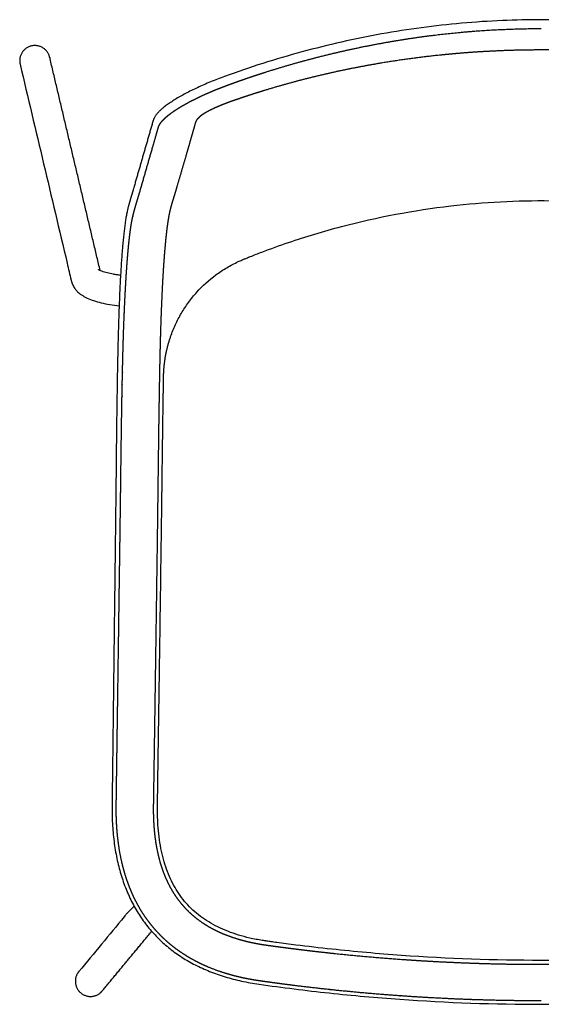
# Model space of a CAD drawing. Header units: millimetres. Extents: x -9883 to -8645, y 1306 to 2770.
# Tile 1 of 17: x -9195 to -8920, y 1306 to 1824. Entities that reach past the tile are written whole.
import ezdxf

# ---------------------------------------------------------------- set-up
doc = ezdxf.new("R2010")
doc.units = ezdxf.units.MM
doc.header["$MEASUREMENT"] = 0
doc.layers.add('Make2D visible lines', color=7, linetype='Continuous')

msp = doc.modelspace()

# ---------------------------------------------------------------- linework, layer by layer
at = {"layer": 'Make2D visible lines'}
for points, knots in [([(-8920.01, 1824.29), (-8926.84, 1824.29), (-8940.83, 1823.99), (-8968.94, 1822.12), (-9004.32, 1817.35), (-9039.16, 1809.53), (-9066.59, 1801.48), (-9080.08, 1796.87), (-9086.72, 1794.44)], [0, 0, 0, 0, 20.479975, 41.983855, 84.479389, 127.487075, 148.991069, 170.231447, 170.231447, 170.231447, 170.231447]), ([(-8753.3, 1794.44), (-8760.03, 1796.9), (-8773.52, 1801.5), (-8800.95, 1809.55), (-8835.62, 1817.33), (-8870.84, 1822.08), (-8898.94, 1823.98), (-8913.01, 1824.29), (-8920.01, 1824.29)], [0, 0, 0, 0, 21.503745, 42.751522, 85.759393, 127.999478, 149.247512, 170.231462, 170.231462, 170.231462, 170.231462]), ([(-9194.34, 1800.85), (-9186.08, 1765.99), (-9177.12, 1728.17), (-9168.12, 1690.14), (-9167.35, 1686.91), (-9167.27, 1686.56), (-9167.21, 1686.35), (-9167.15, 1686.14), (-9167.1, 1685.99), (-9167.06, 1685.86), (-9166.97, 1685.6), (-9166.74, 1684.99), (-9166.3, 1684.07), (-9165.56, 1682.89), (-9164.74, 1681.88), (-9163.83, 1680.98), (-9162.9, 1680.18), (-9161.72, 1679.35), (-9160.38, 1678.56), (-9158.38, 1677.56), (-9155.49, 1676.45), (-9151.54, 1675.35), (-9147.06, 1674.45), (-9143.88, 1674.01), (-9142.22, 1673.82)], [0, 0, 0, 0, 107.461538, 116.619569, 117.227117, 117.423924, 117.688741, 117.907524, 118.059102, 118.153418, 118.324783, 118.898672, 120.088148, 121.39062, 123.072452, 123.979535, 125.218282, 126.763987, 128.304923, 129.882918, 133.469794, 137.566686, 142.173096, 147.185379, 147.185379, 147.185379, 147.185379]), ([(-9086.72, 1794.44), (-9089.2, 1793.53), (-9094.01, 1791.66), (-9100.89, 1788.66), (-9107.13, 1785.58), (-9111.81, 1782.94), (-9115.1, 1780.85), (-9117.22, 1779.37), (-9119.09, 1777.92), (-9120.68, 1776.52), (-9122, 1775.17), (-9123.04, 1773.88), (-9123.81, 1772.63), (-9124.16, 1771.78), (-9124.28, 1771.35)], [0, 0, 0, 0, 7.918627, 15.480507, 22.49485, 28.796844, 31.598975, 34.191645, 36.554639, 38.671885, 40.559902, 42.199835, 43.65053, 44.942104, 44.942104, 44.942104, 44.942104]), ([(-9134.16, 1737.17), (-9134.28, 1736.73), (-9134.46, 1736.11), (-9134.71, 1735.27), (-9135.27, 1733.38), (-9135.78, 1731.68), (-9136.22, 1730.2)], [0, 0, 0, 0, 1.321009, 1.949457, 2.602439, 7.254266, 7.254266, 7.254266, 7.254266]), ([(-9137.26, 1726.52), (-9137.31, 1726.32), (-9137.41, 1725.93), (-9137.61, 1725.16), (-9137.92, 1723.86), (-9138.15, 1722.74), (-9138.3, 1721.97)], [0, 0, 0, 0, 0.628633, 1.229217, 2.35778, 4.654459, 4.654459, 4.654459, 4.654459]), ([(-9115.11, 1657.61), (-9114.37, 1659.75), (-9112.68, 1663.96), (-9109.52, 1669.99), (-9105.76, 1675.69), (-9100.01, 1682.76), (-9093.22, 1688.92), (-9085.62, 1693.97), (-9080.93, 1696.44), (-9078.04, 1697.73), (-9077.11, 1698.12), (-9076.59, 1698.34), (-9075.93, 1698.61), (-9074.75, 1699.09), (-9071.81, 1700.27), (-9064.5, 1703.11), (-9048.63, 1708.83), (-9015.86, 1718.69), (-8969.82, 1727.37), (-8924.22, 1729.76), (-8889.43, 1728.28), (-8854.99, 1724.66), (-8812.32, 1716.03), (-8779.38, 1704.93), (-8763.27, 1698.34)], [0, 0, 0, 0, 6.80826, 13.599221, 20.381466, 27.281033, 40.897148, 47.759504, 54.61418, 56.778554, 57.230108, 57.648554, 58.480425, 59.373585, 61.457011, 68.004176, 82.887747, 112.055002, 170.599673, 223.103482, 248.769062, 275.017466, 326.916243, 379.112558, 379.112558, 379.112558, 379.112558]), ([(-9138.3, 1721.97), (-9138.44, 1721.21), (-9138.71, 1719.64), (-9139.23, 1716.21), (-9139.83, 1711.31), (-9140.46, 1704.71), (-9141.04, 1697.16), (-9141.56, 1688.66), (-9142.02, 1679.19), (-9142.42, 1668.74), (-9142.64, 1661.45), (-9142.74, 1657.64)], [0, 0, 0, 0, 2.296741, 4.773282, 10.418872, 17.084115, 24.660333, 33.152543, 42.623858, 53.093931, 64.520127, 64.520127, 64.520127, 64.520127]), ([(-9141.47, 1689.85), (-9142.11, 1689.93), (-9143.36, 1690.1), (-9145.72, 1690.49), (-9147.92, 1690.96), (-9149.92, 1691.52), (-9151.2, 1691.94), (-9152.12, 1692.32), (-9152.68, 1692.6), (-9152.93, 1692.74), (-9153.03, 1692.81), (-9153.07, 1692.84)], [0, 0, 0, 0, 1.936208, 3.786693, 7.163484, 8.678628, 10.028175, 11.194948, 11.67979, 11.887722, 12.046986, 12.046986, 12.046986, 12.046986]), ([(-9142.74, 1657.64), (-9142.8, 1655.28), (-9142.92, 1650.29), (-9143.09, 1642.22), (-9143.25, 1632.92), (-9143.46, 1618.66), (-9143.74, 1595.81), (-9143.98, 1573.61), (-9144.14, 1559), (-9144.18, 1556.07)], [0, 0, 0, 0, 7.094593, 14.965397, 24.225516, 34.975099, 57.752971, 92.80173, 101.582423, 101.582423, 101.582423, 101.582423]), ([(-8719.95, 1556.06), (-8719.88, 1550.86), (-8719.7, 1538.7), (-8719.36, 1514.23), (-8718.92, 1484.3), (-8718.45, 1452.33), (-8718.1, 1429.44), (-8717.91, 1416.8), (-8717.85, 1412.7), (-8717.82, 1410.91), (-8717.8, 1408.71), (-8717.84, 1405.23), (-8718.04, 1400.57), (-8718.6, 1394.7), (-8719.56, 1388.62), (-8720.89, 1382.87), (-8722.59, 1377.44), (-8724.64, 1372.4), (-8727.05, 1367.76), (-8729.8, 1363.5), (-8732.93, 1359.57), (-8736.51, 1355.91), (-8740.49, 1352.61), (-8744.9, 1349.64), (-8749.65, 1347.05), (-8754.89, 1344.76), (-8760.49, 1342.83), (-8766.61, 1341.22), (-8771.17, 1340.34), (-8773.94, 1339.91), (-8774.69, 1339.8), (-8775.84, 1339.64), (-8777.82, 1339.36), (-8782.93, 1338.66), (-8793.56, 1337.27), (-8815.4, 1334.73), (-8858.46, 1330.89), (-8919.94, 1328.71), (-8981.41, 1330.89), (-9024.44, 1334.73), (-9046.29, 1337.27), (-9056.88, 1338.65), (-9061.95, 1339.35), (-9063.88, 1339.62), (-9065.08, 1339.79), (-9065.89, 1339.91), (-9068.71, 1340.35), (-9073.28, 1341.23), (-9079.35, 1342.83), (-9084.96, 1344.76), (-9090.2, 1347.05), (-9095.01, 1349.67), (-9099.42, 1352.65), (-9103.39, 1355.95), (-9106.97, 1359.62), (-9110.12, 1363.59), (-9112.89, 1367.91), (-9115.28, 1372.56), (-9117.3, 1377.54), (-9118.97, 1382.87), (-9120.29, 1388.56), (-9121.25, 1394.64), (-9121.81, 1400.5), (-9122.01, 1405.16), (-9122.05, 1408.64), (-9122.03, 1411.35), (-9122, 1413.55), (-9121.95, 1416.72), (-9121.88, 1421.33), (-9121.69, 1433.62), (-9121.38, 1454.2), (-9120.93, 1484.32), (-9120.48, 1516.05), (-9120.13, 1540.51), (-9119.95, 1553.09), (-9119.91, 1556.06)], [0, 0, 0, 0, 15.590187, 36.504238, 73.411271, 105.387837, 132.418058, 142.093687, 143.322367, 144.704716, 147.4699, 149.928265, 155.153914, 161.456712, 167.607384, 173.605511, 179.141477, 184.674629, 189.899157, 194.81306, 199.879891, 204.942314, 210.154004, 215.362004, 220.872947, 226.382327, 232.500827, 238.619264, 245.348399, 246.436136, 247.025331, 247.620422, 249.938712, 252.999736, 263.103519, 282.102916, 318.95029, 392.788577, 466.524418, 503.362599, 522.388853, 532.505486, 535.416104, 537.731065, 538.334641, 539.078651, 540.163162, 546.901962, 553.027794, 559.001624, 564.670347, 570.187731, 575.401283, 580.61724, 585.682876, 590.749742, 595.814866, 601.035125, 606.412265, 611.942783, 617.779737, 623.925504, 630.377611, 635.449067, 637.897741, 640.820971, 643.585074, 644.50645, 650.341873, 657.405836, 681.361882, 712.102927, 747.770641, 776.572913, 785.494991, 785.494991, 785.494991, 785.494991]), ([(-9145.93, 1411.37), (-9145.97, 1408.09), (-9145.85, 1401.66), (-9145.02, 1392.26), (-9143.55, 1383.35), (-9141.44, 1374.95), (-9138.7, 1367.04), (-9135.31, 1359.65), (-9131.29, 1352.79), (-9126.65, 1346.49), (-9121.4, 1340.78), (-9115.56, 1335.63), (-9109.13, 1331.05), (-9102.1, 1327.06), (-9094.52, 1323.65), (-9086.39, 1320.83), (-9077.7, 1318.6), (-9071.69, 1317.53), (-9068.59, 1317.08)], [0, 0, 0, 0, 9.855222, 19.263987, 28.288747, 36.927791, 45.24376, 53.363725, 61.286882, 69.07704, 76.798249, 84.514884, 92.419055, 100.447999, 108.730098, 117.33026, 126.249315, 135.62608, 135.62608, 135.62608, 135.62608]), ([(-9134.31, 1358.07), (-9134.8, 1357.61), (-9135.63, 1356.81), (-9136.7, 1355.76), (-9137.46, 1355), (-9137.89, 1354.52), (-9138.19, 1354.15), (-9138.48, 1353.81), (-9138.94, 1353.25), (-9147.27, 1343.2), (-9155.46, 1333.32), (-9163.42, 1323.72)], [0, 0, 0, 0, 1.994563, 3.474456, 4.482444, 5.227181, 5.424551, 5.897545, 6.551156, 7.626773, 45.047276, 45.047276, 45.047276, 45.047276]), ([(-9125.87, 1343.95), (-9125.86, 1343.97), (-9125.82, 1344.01), (-9125.71, 1344.12), (-9125.44, 1344.39), (-9125.2, 1344.63), (-9125.02, 1344.8)], [0, 0, 0, 0, 0.057209, 0.175279, 0.466882, 1.224827, 1.224827, 1.224827, 1.224827]), ([(-9068.59, 1317.08), (-9056.3, 1315.32), (-9031.63, 1312.23), (-8982.05, 1307.81), (-8895.08, 1304.73), (-8820.55, 1310.04), (-8771.43, 1317.08)], [0, 0, 0, 0, 37.250131, 74.56811, 149.296914, 298.163516, 298.163516, 298.163516, 298.163516])]:
    msp.add_open_spline(points, degree=3, knots=knots, dxfattribs=at)
for points, weights, degree, knots in [([(-9085.06, 1789.9), (-9084.64, 1790.05), (-9084.23, 1790.21), (-9083.81, 1790.36), (-9083.4, 1790.51), (-9082.99, 1790.66), (-9082.57, 1790.81), (-9081.75, 1791.1), (-9080.92, 1791.4), (-9080.09, 1791.69), (-9078.44, 1792.28), (-9076.78, 1792.86), (-9075.12, 1793.43), (-9071.8, 1794.56), (-9068.46, 1795.66), (-9065.12, 1796.73), (-9058.42, 1798.86), (-9051.69, 1800.85), (-9044.91, 1802.69), (-9031.35, 1806.38), (-9017.65, 1809.48), (-9003.82, 1811.99), (-8990.01, 1814.51), (-8976.08, 1816.42), (-8962.09, 1817.7), (-8962.09, 1817.7), (-8962.08, 1817.7), (-8962.08, 1817.7), (-8955.09, 1818.34), (-8941.07, 1819.3), (-8927.03, 1819.63), (-8920.01, 1819.63)], [1, 0.999999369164, 0.999999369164, 1, 0.999999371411, 0.999999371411, 1, 0.9999975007, 0.9999975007, 1, 0.99999010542, 0.99999010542, 1, 0.999960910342, 0.999960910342, 1, 0.999847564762, 0.999847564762, 1, 0.999388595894, 0.999388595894, 1, 1, 1, 1, 0.999999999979, 0.999999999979, 1, 1, 1, 1, 1], 3, [0, 0, 0, 0, 1.328064, 1.328064, 1.328064, 2.643808, 2.643808, 2.643808, 5.277363, 5.277363, 5.277363, 10.54422, 10.54422, 10.54422, 21.079386, 21.079386, 21.079386, 42.148201, 42.148201, 42.148201, 84.286466, 84.286466, 84.286466, 126.571838, 126.571838, 126.571838, 126.579132, 126.579132, 126.579132, 147.721767, 168.857915, 168.857915, 168.857915, 168.857915]), ([(-9178.88, 1804.94), (-9181.02, 1812.23), (-9188.41, 1810.48), (-9195.8, 1808.72), (-9194.42, 1801.25)], [1, 0.725167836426, 1, 0.725167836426, 1], 2, [0, 0, 0, 12.152291, 12.152291, 24.304582, 24.304582, 24.304582]), ([(-8728.15, 1736.33), (-8729.81, 1741.94), (-8731.46, 1747.55), (-8733.09, 1753.17), (-8733.91, 1756), (-8734.72, 1758.83), (-8735.53, 1761.67), (-8735.94, 1763.09), (-8736.34, 1764.51), (-8736.75, 1765.93), (-8736.95, 1766.64), (-8737.15, 1767.36), (-8737.35, 1768.07), (-8737.45, 1768.43), (-8737.55, 1768.78), (-8737.66, 1769.14), (-8737.71, 1769.32), (-8737.76, 1769.5), (-8737.81, 1769.67), (-8737.83, 1769.77), (-8737.88, 1769.93), (-8737.93, 1770.13), (-8737.99, 1770.32), (-8738.12, 1770.69), (-8738.28, 1771.01), (-8738.42, 1771.23), (-8738.55, 1771.45), (-8738.82, 1771.83), (-8739.17, 1772.24), (-8739.33, 1772.41), (-8739.55, 1772.64), (-8739.77, 1772.86), (-8740.01, 1773.07), (-8740.28, 1773.31), (-8740.57, 1773.55), (-8740.86, 1773.77), (-8741.2, 1774.03), (-8741.56, 1774.29), (-8741.92, 1774.53), (-8742.33, 1774.8), (-8742.76, 1775.07), (-8743.19, 1775.33), (-8743.68, 1775.61), (-8744.18, 1775.89), (-8744.68, 1776.16), (-8745.23, 1776.45), (-8745.78, 1776.73), (-8746.34, 1777), (-8746.92, 1777.28), (-8748.13, 1777.84), (-8749.38, 1778.39), (-8750.02, 1778.67), (-8751.33, 1779.22), (-8752.64, 1779.75), (-8753.96, 1780.25), (-8754.63, 1780.51), (-8755.31, 1780.76), (-8755.98, 1781.01), (-8756.52, 1781.21), (-8757.22, 1781.46), (-8758.08, 1781.76), (-8758.62, 1781.95), (-8759.01, 1782.08), (-8759.24, 1782.16), (-8759.65, 1782.3), (-8760.05, 1782.44), (-8760.46, 1782.58), (-8761.27, 1782.86), (-8762.09, 1783.14), (-8762.9, 1783.41), (-8764.53, 1783.96), (-8766.16, 1784.49), (-8767.79, 1785.02), (-8768.05, 1785.11), (-8768.31, 1785.19), (-8768.57, 1785.27), (-8771.58, 1786.24), (-8774.61, 1787.17), (-8777.64, 1788.08), (-8784.23, 1790.04), (-8790.86, 1791.85), (-8797.52, 1793.52), (-8804.43, 1795.25), (-8811.37, 1796.82), (-8818.35, 1798.24), (-8824.84, 1799.56), (-8831.36, 1800.75), (-8837.9, 1801.82), (-8848.22, 1803.49), (-8858.58, 1804.84), (-8868.99, 1805.87), (-8872.26, 1806.19), (-8875.54, 1806.49), (-8878.82, 1806.75), (-8884.03, 1807.16), (-8889.25, 1807.5), (-8894.47, 1807.75), (-8896.11, 1807.83), (-8897.76, 1807.9), (-8899.4, 1807.97), (-8906.26, 1808.24), (-8913.13, 1808.37), (-8920, 1808.37), (-8928.52, 1808.37), (-8937.04, 1808.16), (-8945.54, 1807.75), (-8950.76, 1807.5), (-8955.98, 1807.16), (-8961.19, 1806.75), (-8964.47, 1806.49), (-8967.75, 1806.19), (-8971.03, 1805.87), (-8981.43, 1804.84), (-8991.79, 1803.49), (-9002.11, 1801.82), (-9008.65, 1800.76), (-9015.18, 1799.56), (-9021.67, 1798.24), (-9028.64, 1796.82), (-9035.58, 1795.25), (-9042.49, 1793.52), (-9049.15, 1791.85), (-9055.78, 1790.04), (-9062.37, 1788.08), (-9065.4, 1787.18), (-9068.43, 1786.24), (-9071.45, 1785.27), (-9071.7, 1785.19), (-9071.96, 1785.11), (-9072.21, 1785.02), (-9073.85, 1784.5), (-9075.48, 1783.96), (-9077.11, 1783.41), (-9077.92, 1783.14), (-9078.74, 1782.86), (-9079.55, 1782.58), (-9079.96, 1782.44), (-9080.36, 1782.3), (-9080.77, 1782.16), (-9081.04, 1782.07), (-9081.45, 1781.93), (-9081.99, 1781.74), (-9082.81, 1781.45), (-9083.48, 1781.21), (-9084.03, 1781.01), (-9084.7, 1780.77), (-9085.38, 1780.51), (-9086.05, 1780.26), (-9087.37, 1779.75), (-9088.68, 1779.22), (-9089.99, 1778.67), (-9090.62, 1778.4), (-9091.88, 1777.85), (-9093.08, 1777.29), (-9093.67, 1777), (-9094.23, 1776.73), (-9094.78, 1776.45), (-9095.33, 1776.16), (-9095.83, 1775.89), (-9096.33, 1775.62), (-9096.82, 1775.33), (-9097.25, 1775.08), (-9097.68, 1774.81), (-9098.1, 1774.53), (-9098.46, 1774.29), (-9098.81, 1774.04), (-9099.15, 1773.78), (-9099.38, 1773.6), (-9099.97, 1773.13), (-9100.43, 1772.69), (-9100.69, 1772.41), (-9100.78, 1772.31), (-9100.96, 1772.11), (-9101.29, 1771.71), (-9101.49, 1771.42), (-9101.6, 1771.24), (-9101.65, 1771.16), (-9101.74, 1771), (-9101.86, 1770.76), (-9101.96, 1770.53), (-9102.05, 1770.24), (-9102.13, 1769.97), (-9102.26, 1769.52), (-9102.41, 1768.97), (-9102.77, 1767.71), (-9103.05, 1766.7), (-9103.27, 1765.94), (-9103.67, 1764.51), (-9104.08, 1763.09), (-9104.49, 1761.67), (-9105.3, 1758.84), (-9106.11, 1756.01), (-9106.93, 1753.18), (-9108.56, 1747.56), (-9110.21, 1741.94), (-9111.87, 1736.33)], [1, 0.999996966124, 0.999996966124, 1, 0.999999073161, 0.999999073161, 1, 0.999999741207, 0.999999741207, 1, 0.999999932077, 0.999999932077, 1, 0.999999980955, 0.999999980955, 1, 0.999999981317, 0.999999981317, 1, 1, 1, 1, 1, 1, 1, 1, 1, 1, 1, 1, 0.999388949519, 0.999388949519, 1, 0.999532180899, 0.999532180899, 1, 0.999638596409, 0.999638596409, 1, 0.999739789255, 0.999739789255, 1, 0.999830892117, 0.999830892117, 1, 0.999897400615, 0.999897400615, 1, 1, 1, 1, 1, 0.999889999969, 0.999889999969, 1, 0.999980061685, 0.999980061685, 1, 1, 1, 1, 1, 1, 1, 0.99999927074, 0.99999927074, 1, 0.999997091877, 0.999997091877, 1, 0.999988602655, 0.999988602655, 1, 0.999999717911, 0.999999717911, 1, 0.99996295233, 0.99996295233, 1, 0.999836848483, 0.999836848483, 1, 0.999837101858, 0.999837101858, 1, 0.999865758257, 0.999865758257, 1, 0.999678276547, 0.999678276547, 1, 0.999968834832, 0.999968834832, 1, 0.999922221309, 0.999922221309, 1, 0.99999245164, 0.99999245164, 1, 0.999871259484, 0.999871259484, 1, 0.999801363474, 0.999801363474, 1, 0.99992252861, 0.99992252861, 1, 0.999968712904, 0.999968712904, 1, 0.999678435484, 0.999678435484, 1, 0.999865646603, 0.999865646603, 1, 0.999837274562, 0.999837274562, 1, 0.999836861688, 0.999836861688, 1, 0.999962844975, 0.999962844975, 1, 0.999999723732, 0.999999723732, 1, 0.999988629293, 0.999988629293, 1, 0.999997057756, 0.999997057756, 1, 0.999999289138, 0.999999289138, 1, 1, 1, 1, 1, 1, 1, 0.999979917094, 0.999979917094, 1, 0.999890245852, 0.999890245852, 1, 1, 1, 1, 1, 0.999897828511, 0.999897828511, 1, 0.999831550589, 0.999831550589, 1, 0.999739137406, 0.999739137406, 1, 0.999638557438, 0.999638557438, 1, 1, 1, 1, 1, 1, 1, 1, 1, 1, 1, 1, 1, 1, 1, 1, 1, 1, 1, 1, 1, 0.999999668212, 0.999999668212, 1, 0.999999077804, 0.999999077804, 1, 0.999996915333, 0.999996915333, 1], 3, [0, 0, 0, 0, 17.553804, 17.553804, 17.553804, 26.391965, 26.391965, 26.391965, 30.826628, 30.826628, 30.826628, 33.047919, 33.047919, 33.047919, 34.159707, 34.159707, 34.159707, 34.716211, 34.716211, 34.716211, 35.01187, 35.2078, 35.333431, 35.614586, 36.396541, 36.396541, 36.396541, 39.010444, 40.710133, 40.710133, 40.710133, 41.65228, 41.65228, 41.65228, 42.760442, 42.760442, 42.760442, 44.059784, 44.059784, 44.059784, 45.565726, 45.565726, 45.565726, 47.26918, 47.26918, 47.26918, 49.134532, 49.134532, 49.134532, 51.272618, 53.431949, 53.431949, 53.431949, 57.678656, 57.678656, 57.678656, 59.833635, 59.833635, 59.833635, 61.574384, 62.062764, 62.573966, 63.306872, 63.306872, 63.306872, 64.5966, 64.5966, 64.5966, 67.174079, 67.174079, 67.174079, 72.328292, 72.328292, 72.328292, 73.144574, 73.144574, 73.144574, 82.637056, 82.637056, 82.637056, 103.253744, 103.253744, 103.253744, 124.606761, 124.606761, 124.606761, 144.484481, 144.484481, 144.484481, 175.841481, 175.841481, 175.841481, 185.712644, 185.712644, 185.712644, 201.399879, 201.399879, 201.399879, 206.326825, 206.326825, 206.326825, 226.940618, 226.940618, 226.940618, 252.490856, 252.490856, 252.490856, 268.167879, 268.167879, 268.167879, 278.049195, 278.049195, 278.049195, 309.395874, 309.395874, 309.395874, 329.283779, 329.283779, 329.283779, 350.626672, 350.626672, 350.626672, 371.24387, 371.24387, 371.24387, 380.745787, 380.745787, 380.745787, 381.552366, 381.552366, 381.552366, 386.706584, 386.706584, 386.706584, 389.28459, 389.28459, 389.28459, 390.573826, 390.573826, 390.573826, 391.447479, 391.873684, 392.299888, 394.047069, 394.047069, 394.047069, 396.201769, 396.201769, 396.201769, 400.448454, 400.448454, 400.448454, 402.5998, 404.745602, 404.745602, 404.745602, 406.611529, 406.611529, 406.611529, 408.315871, 408.315871, 408.315871, 409.822631, 409.822631, 409.822631, 411.12304, 411.12304, 411.12304, 412.62588, 415.410716, 415.410716, 415.410716, 416.429302, 417.508198, 419.723034, 419.723034, 419.723034, 419.996895, 420.266419, 420.515592, 420.76387, 421.178465, 421.363002, 422.167322, 422.902485, 425.291696, 425.291696, 425.291696, 429.729011, 429.729011, 429.729011, 438.568205, 438.568205, 438.568205, 456.123735, 456.123735, 456.123735, 456.123735]), ([(-9121.48, 1767.86), (-9121.41, 1768.13), (-9121.18, 1768.71), (-9120.8, 1769.37), (-9120.57, 1769.72), (-9120.57, 1769.72), (-9120.56, 1769.73), (-9120.55, 1769.74), (-9120.33, 1770.07), (-9119.79, 1770.78), (-9119.07, 1771.56), (-9118.66, 1771.97), (-9118.64, 1771.99), (-9118.63, 1772), (-9118.62, 1772.01), (-9118.22, 1772.41), (-9117.3, 1773.25), (-9116.17, 1774.16), (-9115.54, 1774.65), (-9115.52, 1774.66), (-9115.51, 1774.67), (-9115.49, 1774.68), (-9114.84, 1775.18), (-9114.17, 1775.66), (-9113.49, 1776.12), (-9113.48, 1776.13), (-9113.47, 1776.14), (-9113.46, 1776.15), (-9112.68, 1776.67), (-9111.9, 1777.19), (-9111.1, 1777.68), (-9110.23, 1778.22), (-9109.36, 1778.75), (-9108.47, 1779.26), (-9108.46, 1779.27), (-9108.46, 1779.27), (-9108.45, 1779.27), (-9107.49, 1779.82), (-9106.52, 1780.36), (-9105.54, 1780.89), (-9104.52, 1781.43), (-9102.42, 1782.51), (-9100.23, 1783.57), (-9099.12, 1784.08), (-9097.99, 1784.61), (-9095.71, 1785.64), (-9093.38, 1786.63), (-9092.21, 1787.12), (-9091.02, 1787.6), (-9089.84, 1788.08), (-9088.65, 1788.54), (-9087.45, 1789.01), (-9086.26, 1789.46), (-9085.06, 1789.9)], [1, 1, 1, 1, 1, 0.999999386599, 0.999999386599, 1, 1, 1, 1, 1, 0.999999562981, 0.999999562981, 1, 1, 1, 1, 1, 0.999999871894, 0.999999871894, 1, 0.999805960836, 0.999805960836, 1, 0.999999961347, 0.999999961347, 1, 0.999855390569, 0.999855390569, 1, 0.999892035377, 0.999892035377, 1, 0.999999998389, 0.999999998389, 1, 0.999915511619, 0.999915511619, 1, 1, 1, 1, 1, 1, 1, 1, 1, 0.999965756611, 0.999965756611, 1, 0.999969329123, 0.999969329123, 1], 3, [0.004658, 0.004658, 0.004658, 0.004658, 3.744478, 7.635282, 7.635282, 7.635282, 7.663089, 7.663089, 7.663089, 11.358308, 15.196279, 15.196279, 15.196279, 15.248103, 15.248103, 15.248103, 18.899761, 22.732636, 22.732636, 22.732636, 22.786405, 22.786405, 22.786405, 25.258721, 25.258721, 25.258721, 25.298676, 25.298676, 25.298676, 28.10581, 28.10581, 28.10581, 31.182337, 31.182337, 31.182337, 31.19549, 31.19549, 31.19549, 34.533093, 34.533093, 34.533093, 38.366144, 42.149348, 42.149348, 42.149348, 45.991202, 49.790118, 49.790118, 49.790118, 53.626293, 53.626293, 53.626293, 57.462218, 57.462218, 57.462218, 57.462218]), ([(-9131.37, 1733.63), (-9129.73, 1739.34), (-9128.08, 1745.04), (-9126.43, 1750.74), (-9125.61, 1753.59), (-9124.78, 1756.45), (-9123.96, 1759.3), (-9123.55, 1760.72), (-9123.14, 1762.15), (-9122.72, 1763.57), (-9122.53, 1764.24), (-9122.23, 1765.27), (-9121.82, 1766.7), (-9121.6, 1767.45), (-9121.48, 1767.86)], [1, 0.999999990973, 0.999999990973, 1, 0.999999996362, 0.999999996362, 1, 0.999999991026, 0.999999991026, 1, 1, 1, 1, 1, 1], 3, [0, 0, 0, 0, 17.807702, 17.807702, 17.807702, 26.713249, 26.713249, 26.713249, 31.1655, 31.1655, 31.1655, 40.374119, 45.289722, 50.818392, 50.818392, 50.818392, 50.818392]), ([(-9111.87, 1736.33), (-9112.04, 1735.74), (-9112.22, 1735.16), (-9112.39, 1734.57), (-9112.57, 1734), (-9112.74, 1733.42), (-9112.91, 1732.85), (-9113.05, 1732.4), (-9113.25, 1731.74), (-9113.6, 1730.61), (-9113.81, 1729.92), (-9113.95, 1729.45), (-9114.13, 1728.87), (-9114.3, 1728.29), (-9114.47, 1727.71), (-9114.65, 1727.1), (-9114.83, 1726.48), (-9114.99, 1725.87), (-9115.05, 1725.67), (-9115.14, 1725.33), (-9115.31, 1724.66), (-9115.43, 1724.18), (-9115.51, 1723.85), (-9115.6, 1723.47), (-9115.68, 1723.09), (-9115.76, 1722.7), (-9115.85, 1722.29), (-9115.93, 1721.87), (-9116.01, 1721.45)], [1, 0.999997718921, 0.999997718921, 1, 0.999998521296, 0.999998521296, 1, 1, 1, 1, 1, 1, 0.999996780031, 0.999996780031, 1, 0.999978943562, 0.999978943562, 1, 1, 1, 1, 1, 1, 0.999950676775, 0.999950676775, 1, 0.999959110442, 0.999959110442, 1], 3, [0, 0, 0, 0, 1.835304, 1.835304, 1.835304, 3.629645, 3.629645, 3.629645, 10.083603, 13.229898, 19.983789, 19.983789, 19.983789, 21.803013, 21.803013, 21.803013, 23.708814, 23.708814, 23.708814, 26.292781, 28.107922, 31.952603, 31.952603, 31.952603, 33.123097, 33.123097, 33.123097, 34.395506, 34.395506, 34.395506, 34.395506]), ([(-9135.47, 1718.58), (-9135.39, 1719), (-9135.31, 1719.42), (-9135.22, 1719.83), (-9135.22, 1719.84), (-9135.22, 1719.84), (-9135.22, 1719.85), (-9135.14, 1720.23), (-9135.05, 1720.61), (-9134.96, 1721), (-9134.96, 1721), (-9134.96, 1721), (-9134.96, 1721), (-9134.8, 1721.69), (-9134.63, 1722.37), (-9134.45, 1723.06), (-9134.29, 1723.68), (-9134.12, 1724.3), (-9133.94, 1724.92), (-9133.77, 1725.51), (-9133.6, 1726.1), (-9133.43, 1726.69), (-9133.08, 1727.85), (-9132.74, 1728.99), (-9132.4, 1730.14), (-9132.22, 1730.72), (-9132.05, 1731.29), (-9131.88, 1731.87), (-9131.71, 1732.46), (-9131.54, 1733.05), (-9131.37, 1733.63)], [1, 0.99996565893, 0.99996565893, 1, 0.999999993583, 0.999999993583, 1, 0.9999686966, 0.9999686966, 1, 0.999999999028, 0.999999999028, 1, 0.999917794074, 0.999917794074, 1, 0.999968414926, 0.999968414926, 1, 0.999991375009, 0.999991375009, 1, 1, 1, 1, 0.999997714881, 0.999997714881, 1, 0.9999985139, 0.9999985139, 1], 3, [0, 0, 0, 0, 1.278938, 1.278938, 1.278938, 1.296942, 1.296942, 1.296942, 2.46995, 2.46995, 2.46995, 2.477295, 2.477295, 2.477295, 4.593209, 4.593209, 4.593209, 6.523321, 6.523321, 6.523321, 8.374002, 8.374002, 8.374002, 24.734371, 24.734371, 24.734371, 26.543188, 26.543188, 26.543188, 28.375311, 28.375311, 28.375311, 28.375311]), ([(-9116.01, 1721.45), (-9116.01, 1721.42), (-9116.04, 1721.28), (-9116.14, 1720.74), (-9116.3, 1719.81), (-9116.51, 1718.54), (-9116.64, 1717.64), (-9116.71, 1717.18), (-9116.84, 1716.26), (-9117.07, 1714.55), (-9117.3, 1712.66), (-9117.39, 1711.82), (-9117.48, 1711.08), (-9117.63, 1709.66), (-9117.85, 1707.47), (-9117.99, 1706.02), (-9118.05, 1705.29), (-9118.15, 1704.25), (-9118.36, 1701.79), (-9118.56, 1699.14), (-9118.67, 1697.59), (-9118.77, 1696.19), (-9118.97, 1693.34), (-9119.15, 1690.32), (-9119.24, 1688.8), (-9119.33, 1687.24), (-9119.5, 1684.06), (-9119.66, 1680.74), (-9119.74, 1679.06), (-9119.9, 1675.57), (-9120.04, 1672.09), (-9120.17, 1668.6), (-9120.22, 1667.15), (-9120.32, 1664.33), (-9120.43, 1660.8), (-9120.5, 1658.58), (-9120.52, 1657.76), (-9120.53, 1657.62)], [1, 1, 1, 1, 1, 1, 1, 1, 1, 1, 1, 1, 1, 1, 1, 1, 1, 1, 1, 1, 1, 1, 1, 1, 1, 1, 1, 1, 1, 0.999992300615, 0.999992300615, 1, 1, 1, 1, 1, 1, 1], 3, [-0.033201, -0.033201, -0.033201, -0.033201, 0.257354, 1.353937, 4.88383, 8.351066, 11.663287, 11.663287, 11.663287, 18.406056, 23.331553, 23.331553, 23.331553, 27.687003, 31.419627, 35.024075, 35.024075, 35.024075, 40.160047, 46.73691, 46.73691, 46.73691, 52.706443, 58.460239, 58.460239, 58.460239, 64.370703, 70.181841, 70.181841, 70.181841, 80.655806, 80.655806, 80.655806, 85.363488, 89.781221, 91.897059, 92.355341, 92.355341, 92.355341, 92.355341]), ([(-9139.96, 1657.26), (-9139.85, 1660.77), (-9139.72, 1664.28), (-9139.58, 1667.79), (-9139.57, 1667.89), (-9139.57, 1667.98), (-9139.56, 1668.08), (-9139.43, 1671.32), (-9139.29, 1674.57), (-9139.13, 1677.81), (-9139.12, 1677.89), (-9139.12, 1677.97), (-9139.12, 1678.04), (-9138.97, 1681.07), (-9138.8, 1684.09), (-9138.62, 1687.11), (-9138.61, 1687.18), (-9138.61, 1687.24), (-9138.61, 1687.3), (-9138.44, 1690.05), (-9138.26, 1692.79), (-9138.06, 1695.53), (-9138.05, 1695.57), (-9138.05, 1695.62), (-9138.05, 1695.67), (-9137.87, 1698.09), (-9137.67, 1700.5), (-9137.45, 1702.91), (-9137.45, 1702.95), (-9137.45, 1702.98), (-9137.44, 1703.01), (-9137.26, 1705.1), (-9137.05, 1707.18), (-9136.81, 1709.26), (-9136.6, 1711.15), (-9136.38, 1712.87), (-9136.15, 1714.42), (-9136.04, 1715.19), (-9135.82, 1716.66), (-9135.59, 1717.97), (-9135.47, 1718.58)], [1, 0.999994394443, 0.999994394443, 1, 0.999999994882, 0.999999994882, 1, 0.999993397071, 0.999993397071, 1, 0.999999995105, 0.999999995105, 1, 0.999990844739, 0.999990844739, 1, 0.999999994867, 0.999999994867, 1, 0.999986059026, 0.999986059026, 1, 0.999999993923, 0.999999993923, 1, 0.999977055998, 0.999977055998, 1, 0.999999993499, 0.999999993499, 1, 0.999959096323, 0.999959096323, 1, 1, 1, 1, 1, 1, 1, 1], 3, [0, 0, 0, 0, 10.540594, 10.540594, 10.540594, 10.831732, 10.831732, 10.831732, 20.568937, 20.568937, 20.568937, 20.804898, 20.804898, 20.804898, 29.888146, 29.888146, 29.888146, 30.077996, 30.077996, 30.077996, 38.319234, 38.319234, 38.319234, 38.464592, 38.464592, 38.464592, 45.731007, 45.731007, 45.731007, 45.829075, 45.829075, 45.829075, 52.108298, 52.108298, 52.108298, 63.325421, 63.325421, 63.325421, 68.968685, 74.618641, 74.618641, 74.618641, 74.618641]), ([(-9141.66, 1556.08), (-9141.62, 1559.26), (-9141.58, 1562.43), (-9141.53, 1565.61), (-9141.49, 1568.79), (-9141.41, 1575.15), (-9141.33, 1581.52), (-9141.26, 1587.88), (-9141.17, 1594.24), (-9141.09, 1600.6), (-9141, 1606.96), (-9140.91, 1613.31), (-9140.81, 1619.66), (-9140.81, 1619.68), (-9140.81, 1619.69), (-9140.75, 1622.84), (-9140.7, 1626), (-9140.7, 1626.03), (-9140.7, 1626.05), (-9140.64, 1629.19), (-9140.58, 1632.33), (-9140.58, 1632.37), (-9140.58, 1632.42), (-9140.51, 1635.53), (-9140.44, 1638.64), (-9140.44, 1638.7), (-9140.44, 1638.77), (-9140.37, 1641.84), (-9140.3, 1644.91), (-9140.3, 1645.01), (-9140.29, 1645.11), (-9140.22, 1648.12), (-9140.14, 1651.13), (-9140.13, 1651.26), (-9140.13, 1651.4), (-9140.05, 1654.33), (-9139.96, 1657.26)], [1, 0.99999990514, 1, 0.999999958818, 1, 0.999999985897, 1, 0.999999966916, 1, 0.999999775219, 1, 0.999999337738, 1, 0.999999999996, 1, 0.999999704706, 1, 0.999999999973, 1, 0.999999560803, 1, 0.999999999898, 1, 0.999999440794, 1, 0.999999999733, 1, 0.999999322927, 1, 0.999999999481, 1, 0.999999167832, 1, 0.999999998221, 1, 0.999997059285, 1], 2, [0, 0, 0, 6.351943, 6.351943, 12.714911, 12.714911, 25.438406, 25.438406, 38.160425, 38.160425, 50.885212, 50.885212, 63.587866, 63.587866, 63.615329, 63.615329, 69.927261, 69.927261, 69.981464, 69.981464, 76.255793, 76.255793, 76.345528, 76.345528, 82.565796, 82.565796, 82.702297, 82.702297, 88.841845, 88.841845, 89.039461, 89.039461, 95.060657, 95.060657, 95.334684, 95.334684, 101.192446, 101.192446, 101.192446]), ([(-9120.53, 1657.62), (-9120.62, 1654.5), (-9120.69, 1651.38), (-9120.77, 1648.23), (-9120.84, 1645.07), (-9120.9, 1641.9), (-9120.96, 1638.72), (-9121.02, 1635.54), (-9121.08, 1632.36), (-9121.13, 1629.18), (-9121.18, 1626), (-9121.23, 1622.82), (-9121.28, 1619.63), (-9121.38, 1613.27), (-9121.47, 1606.91), (-9121.55, 1600.55), (-9121.63, 1594.2), (-9121.71, 1587.84), (-9121.79, 1581.49), (-9121.87, 1575.13), (-9121.95, 1568.77), (-9121.99, 1565.6), (-9122.03, 1562.42), (-9122.07, 1559.24), (-9122.11, 1556.07)], [1, 0.999997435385, 1, 0.999998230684, 1, 0.999999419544, 1, 0.9999997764, 1, 0.999999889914, 1, 0.999999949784, 1, 0.99999986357, 1, 0.99999993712, 1, 0.999999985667, 1, 0.999999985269, 1, 0.99999994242, 1, 0.999999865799, 1], 2, [0, 0, 0, 6.23349, 6.23349, 12.547346, 12.547346, 18.896131, 18.896131, 25.258657, 25.258657, 31.624373, 31.624373, 37.989688, 37.989688, 50.713283, 50.713283, 63.428735, 63.428735, 76.140307, 76.140307, 88.852931, 88.852931, 95.210889, 95.210889, 101.560898, 101.560898, 101.560898]), ([(-9119.91, 1556.06), (-9119.89, 1557.84), (-9119.84, 1561.51), (-9119.71, 1571.25), (-9119.58, 1581.62), (-9119.44, 1592.98), (-9119.35, 1600.19), (-9119.28, 1604.98), (-9119.26, 1606.88), (-9119.12, 1616.71), (-9118.97, 1626.54), (-9118.83, 1636.37), (-9118.73, 1643.62), (-9117.48, 1650.76), (-9115.11, 1657.61)], [1, 1, 1, 1, 1, 1, 1, 1, 1, 1, 1, 1, 0.991569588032, 0.991569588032, 1], 3, [0, 0, 0, 0, 5.340895, 11.023234, 29.21823, 36.444369, 45.115208, 50.826517, 50.826517, 50.826517, 80.318868, 80.318868, 80.318868, 101.969746, 101.969746, 101.969746, 101.969746]), ([(-9143.72, 1411.43), (-9143.69, 1413.69), (-9143.66, 1415.96), (-9143.63, 1418.21), (-9143.6, 1420.47), (-9143.53, 1424.99), (-9143.47, 1429.51), (-9143.34, 1438.55), (-9143.21, 1447.59), (-9142.95, 1465.67), (-9142.69, 1483.75), (-9142.43, 1501.83), (-9142.18, 1519.91), (-9141.92, 1537.99), (-9141.66, 1556.08)], [1, 0.999999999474, 1, 1, 1, 0.999999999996, 1, 0.999999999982, 1, 0.999999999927, 1, 0.999999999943, 1, 0.999999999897, 1], 2, [0, 0, 0, 4.524586, 4.524586, 9.043322, 9.043322, 18.083607, 18.083607, 36.164913, 36.164913, 72.327005, 72.327005, 108.489145, 108.489145, 144.663139, 144.663139, 144.663139]), ([(-9122.11, 1556.07), (-9122.28, 1544), (-9122.45, 1531.93), (-9122.62, 1519.86), (-9122.79, 1507.79), (-9122.97, 1495.72), (-9123.14, 1483.65), (-9123.32, 1471.59), (-9123.5, 1459.52), (-9123.67, 1447.45), (-9123.76, 1441.42), (-9123.86, 1435.38), (-9123.95, 1429.35), (-9123.99, 1426.33), (-9124.04, 1423.32), (-9124.08, 1420.3), (-9124.11, 1418.79), (-9124.13, 1417.28), (-9124.15, 1415.77), (-9124.17, 1414.63), (-9124.2, 1412.83), (-9124.23, 1410.21), (-9124.24, 1408.74), (-9124.23, 1407.93), (-9124.22, 1406.82), (-9124.2, 1405.71), (-9124.16, 1404.61), (-9124.08, 1402.4), (-9123.95, 1400.19), (-9123.75, 1397.98), (-9123.54, 1395.79), (-9123.01, 1391.4), (-9122.16, 1387.05), (-9121.65, 1384.9), (-9121.14, 1382.76), (-9119.95, 1378.5), (-9118.37, 1374.38), (-9117.47, 1372.35), (-9116.57, 1370.34), (-9115.57, 1368.38), (-9114.45, 1366.48), (-9113.34, 1364.58), (-9112.11, 1362.76), (-9110.77, 1361.01), (-9109.43, 1359.27), (-9107.99, 1357.61), (-9106.44, 1356.06), (-9104.89, 1354.5), (-9103.24, 1353.04), (-9101.51, 1351.69), (-9099.78, 1350.34), (-9097.97, 1349.1), (-9096.09, 1347.96), (-9094.22, 1346.82), (-9092.28, 1345.79), (-9090.29, 1344.85), (-9089.98, 1344.71), (-9089.67, 1344.56), (-9089.36, 1344.42), (-9087.64, 1343.64), (-9083.87, 1342.12), (-9080, 1340.9), (-9077.92, 1340.33), (-9075.8, 1339.74), (-9073.66, 1339.23), (-9071.5, 1338.8), (-9070.42, 1338.58), (-9069.34, 1338.38), (-9068.26, 1338.19), (-9067.71, 1338.1), (-9067.17, 1338.01), (-9066.63, 1337.93), (-9066.08, 1337.84), (-9065.54, 1337.76), (-9064.99, 1337.68)], [1, 0.999999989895, 0.999999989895, 1, 0.999999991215, 0.999999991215, 1, 0.999999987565, 0.999999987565, 1, 0.99999999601, 0.99999999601, 1, 0.999999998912, 0.999999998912, 1, 0.999999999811, 0.999999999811, 1, 1, 1, 1, 1, 1, 0.999938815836, 0.999938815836, 1, 0.99972798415, 0.99972798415, 1, 1, 1, 1, 1, 1, 1, 1, 1, 1, 1, 1, 0.998742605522, 0.998742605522, 1, 0.998637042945, 0.998637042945, 1, 0.998684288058, 0.998684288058, 1, 1, 1, 1, 1, 1, 1, 0.999981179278, 0.999981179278, 1, 1, 1, 1, 1, 1, 1, 1, 0.999919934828, 0.999919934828, 1, 0.999982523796, 0.999982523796, 1, 0.999983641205, 0.999983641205, 1], 3, [0, 0, 0, 0, 36.215734, 36.215734, 36.215734, 72.421969, 72.421969, 72.421969, 108.62839, 108.62839, 108.62839, 126.731654, 126.731654, 126.731654, 135.78339, 135.78339, 135.78339, 140.310832, 140.310832, 140.310832, 143.736512, 145.728595, 148.163217, 148.163217, 148.163217, 151.481094, 151.481094, 151.481094, 158.119383, 158.119383, 158.119383, 164.733003, 171.392655, 171.392655, 171.392655, 177.993623, 184.648343, 184.648343, 184.648343, 191.268768, 191.268768, 191.268768, 197.864644, 197.864644, 197.864644, 204.45227, 204.45227, 204.45227, 211.035861, 211.035861, 211.035861, 217.658381, 217.658381, 217.658381, 224.287886, 224.287886, 224.287886, 225.308514, 225.308514, 225.308514, 231.036916, 237.55877, 237.55877, 237.55877, 244.205289, 244.205289, 244.205289, 247.507731, 247.507731, 247.507731, 249.158962, 249.158962, 249.158962, 250.812165, 250.812165, 250.812165, 250.812165]), ([(-9064.99, 1337.68), (-9063.5, 1337.47), (-9062, 1337.27), (-9060.5, 1337.06), (-9059.01, 1336.86), (-9057.51, 1336.66), (-9056.01, 1336.46), (-9053.01, 1336.06), (-9050.02, 1335.68), (-9047.02, 1335.31), (-9042.4, 1334.74), (-9037.79, 1334.2), (-9033.17, 1333.7), (-9031.77, 1333.54), (-9030.38, 1333.39), (-9028.98, 1333.25), (-9016.93, 1331.98), (-9004.85, 1330.92), (-8992.76, 1330.07), (-8987.4, 1329.69), (-8982.03, 1329.36), (-8976.65, 1329.07), (-8969.91, 1328.7), (-8963.16, 1328.4), (-8956.42, 1328.16), (-8953.72, 1328.07), (-8951.03, 1327.98), (-8948.34, 1327.91), (-8938.9, 1327.65), (-8929.45, 1327.52), (-8920, 1327.52), (-8910.56, 1327.52), (-8901.12, 1327.65), (-8891.68, 1327.91), (-8888.98, 1327.98), (-8886.29, 1328.07), (-8883.59, 1328.16), (-8876.85, 1328.4), (-8870.11, 1328.7), (-8863.37, 1329.07), (-8857.99, 1329.36), (-8852.62, 1329.69), (-8847.25, 1330.07), (-8835.16, 1330.92), (-8823.08, 1331.98), (-8811.03, 1333.25), (-8809.64, 1333.39), (-8808.24, 1333.54), (-8806.85, 1333.7), (-8802.23, 1334.2), (-8797.61, 1334.74), (-8793, 1335.31), (-8789.99, 1335.68), (-8787, 1336.06), (-8784, 1336.46), (-8782.5, 1336.66), (-8781, 1336.86), (-8779.51, 1337.06), (-8778.63, 1337.18), (-8777.13, 1337.39), (-8775.08, 1337.67), (-8773.37, 1337.92), (-8772.29, 1338.1), (-8771.76, 1338.19), (-8770.67, 1338.38), (-8769.59, 1338.58), (-8768.51, 1338.8), (-8766.36, 1339.23), (-8764.22, 1339.74), (-8762.1, 1340.33), (-8760.02, 1340.9), (-8756.15, 1342.12), (-8752.38, 1343.64), (-8750.66, 1344.42), (-8750.35, 1344.56), (-8750.04, 1344.7), (-8749.74, 1344.85), (-8747.75, 1345.78), (-8745.81, 1346.82), (-8743.94, 1347.96), (-8742.06, 1349.09), (-8740.25, 1350.33), (-8738.52, 1351.68), (-8736.79, 1353.03), (-8735.15, 1354.49), (-8733.6, 1356.04), (-8732.05, 1357.6), (-8730.6, 1359.25), (-8729.27, 1360.99), (-8727.93, 1362.74), (-8726.7, 1364.56), (-8725.58, 1366.45), (-8724.47, 1368.35), (-8723.46, 1370.31), (-8722.57, 1372.32), (-8721.67, 1374.33), (-8720.88, 1376.39), (-8720.18, 1378.48), (-8719.49, 1380.58), (-8718.89, 1382.7), (-8718.38, 1384.85), (-8717.87, 1387.01), (-8717.02, 1391.35), (-8716.48, 1395.74), (-8716.28, 1397.93), (-8716.08, 1400.13), (-8715.94, 1402.34), (-8715.86, 1404.55), (-8715.82, 1405.66), (-8715.8, 1406.76), (-8715.79, 1407.87), (-8715.79, 1408.42), (-8715.78, 1408.97), (-8715.79, 1409.53), (-8715.79, 1409.8), (-8715.79, 1410.35), (-8715.8, 1411.21), (-8715.85, 1414.51), (-8715.9, 1417.53), (-8715.94, 1420.24), (-8715.98, 1423.26), (-8716.03, 1426.28), (-8716.07, 1429.29), (-8716.16, 1435.33), (-8716.25, 1441.37), (-8716.34, 1447.4), (-8716.52, 1459.48), (-8716.7, 1471.55), (-8716.88, 1483.62), (-8717.05, 1495.69), (-8717.22, 1507.77), (-8717.4, 1519.84), (-8717.51, 1528.1), (-8717.68, 1539.67), (-8717.85, 1551.74), (-8717.9, 1555.56), (-8717.9, 1556.07)], [1, 0.999998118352, 0.999998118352, 1, 0.999998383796, 0.999998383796, 1, 0.99999359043, 0.99999359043, 1, 0.999984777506, 0.999984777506, 1, 0.999998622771, 0.999998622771, 1, 0.99989781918, 0.99989781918, 1, 0.999979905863, 0.999979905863, 1, 0.999968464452, 0.999968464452, 1, 0.999994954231, 0.999994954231, 1, 0.999938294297, 0.999938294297, 1, 0.999938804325, 0.999938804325, 1, 0.999994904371, 0.999994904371, 1, 0.999968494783, 0.999968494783, 1, 0.999979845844, 0.999979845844, 1, 0.999898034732, 0.999898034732, 1, 0.999998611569, 0.999998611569, 1, 0.99998481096, 0.99998481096, 1, 0.999993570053, 0.999993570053, 1, 0.9999984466, 0.9999984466, 1, 1, 1, 1, 1, 1, 1, 0.999919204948, 0.999919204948, 1, 0.999602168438, 0.999602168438, 1, 1, 1, 1, 1, 0.999981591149, 0.999981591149, 1, 1, 1, 1, 1, 1, 1, 0.998687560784, 0.998687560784, 1, 0.998639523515, 0.998639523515, 1, 0.998743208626, 0.998743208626, 1, 1, 1, 1, 1, 1, 1, 1, 1, 1, 1, 1, 1, 1, 0.999725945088, 0.999725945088, 1, 0.999943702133, 0.999943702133, 1, 0.999987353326, 0.999987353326, 1, 1, 1, 1, 1, 1, 1, 0.999999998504, 0.999999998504, 1, 0.999999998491, 0.999999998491, 1, 0.999999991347, 0.999999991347, 1, 0.999999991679, 0.999999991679, 1, 1, 1, 1, 1, 1], 3, [-541.754706, -541.754706, -541.754706, -541.754706, -537.225397, -537.225397, -537.225397, -532.692386, -532.692386, -532.692386, -523.622289, -523.622289, -523.622289, -509.681174, -509.681174, -509.681174, -505.468492, -505.468492, -505.468492, -469.112111, -469.112111, -469.112111, -452.969659, -452.969659, -452.969659, -432.713014, -432.713014, -432.713014, -424.631293, -424.631293, -424.631293, -396.29419, -396.29419, -396.29419, -367.966555, -367.966555, -367.966555, -359.875591, -359.875591, -359.875591, -339.628505, -339.628505, -339.628505, -323.476894, -323.476894, -323.476894, -287.120403, -287.120403, -287.120403, -282.916526, -282.916526, -282.916526, -268.966178, -268.966178, -268.966178, -259.896711, -259.896711, -259.896711, -255.362882, -255.362882, -255.362882, -252.694199, -250.804493, -249.105737, -247.478609, -247.478609, -247.478609, -244.179858, -244.179858, -244.179858, -237.583531, -237.583531, -237.583531, -231.066429, -225.333171, -225.333171, -225.333171, -224.321723, -224.321723, -224.321723, -217.69695, -217.69695, -217.69695, -211.07873, -211.07873, -211.07873, -204.499753, -204.499753, -204.499753, -197.916597, -197.916597, -197.916597, -191.32534, -191.32534, -191.32534, -184.709633, -184.709633, -184.709633, -178.08899, -178.08899, -178.08899, -171.463171, -171.463171, -171.463171, -164.808509, -158.198752, -158.198752, -158.198752, -151.564775, -151.564775, -151.564775, -148.247295, -148.247295, -148.247295, -146.588885, -146.588885, -146.588885, -145.769912, -144.934907, -143.99726, -135.867137, -135.867137, -135.867137, -126.809754, -126.809754, -126.809754, -108.698726, -108.698726, -108.698726, -72.476402, -72.476402, -72.476402, -36.254154, -36.254154, -36.254154, -11.452436, -1.517824, 0.00591, 0.00591, 0.00591, 0.00591]), ([(-9068.03, 1318.77), (-9068.72, 1318.87), (-9069.4, 1318.97), (-9070.09, 1319.08), (-9070.77, 1319.19), (-9071.45, 1319.3), (-9072.14, 1319.42), (-9073.5, 1319.66), (-9074.86, 1319.92), (-9076.22, 1320.2), (-9078.93, 1320.77), (-9081.62, 1321.43), (-9084.28, 1322.19), (-9086.72, 1322.89), (-9090.5, 1324.12), (-9095.65, 1326.16), (-9098.38, 1327.4), (-9099.78, 1328.09), (-9102.27, 1329.31), (-9104.7, 1330.64), (-9107.05, 1332.11), (-9109.41, 1333.57), (-9111.68, 1335.16), (-9113.86, 1336.87), (-9116.03, 1338.58), (-9118.09, 1340.41), (-9120.05, 1342.36), (-9120.06, 1342.37), (-9120.07, 1342.37), (-9120.08, 1342.38), (-9122.02, 1344.32), (-9123.86, 1346.37), (-9125.57, 1348.52), (-9125.58, 1348.54), (-9125.6, 1348.56), (-9125.61, 1348.59), (-9127.31, 1350.73), (-9128.89, 1352.97), (-9130.34, 1355.3), (-9130.36, 1355.33), (-9130.38, 1355.36), (-9130.4, 1355.4), (-9131.83, 1357.72), (-9133.15, 1360.11), (-9134.33, 1362.57), (-9134.35, 1362.62), (-9134.37, 1362.66), (-9134.39, 1362.7), (-9135.57, 1365.16), (-9136.62, 1367.68), (-9137.55, 1370.24), (-9138.5, 1372.86), (-9139.32, 1375.52), (-9140.03, 1378.21), (-9140.04, 1378.26), (-9140.06, 1378.31), (-9140.07, 1378.36), (-9140.75, 1380.95), (-9141.93, 1386.35), (-9142.7, 1391.83), (-9143, 1394.66), (-9143, 1394.7), (-9143.01, 1394.73), (-9143.01, 1394.77), (-9143.3, 1397.54), (-9143.5, 1400.31), (-9143.61, 1403.09), (-9143.67, 1404.48), (-9143.71, 1405.87), (-9143.73, 1407.26), (-9143.75, 1408.65), (-9143.74, 1410.04), (-9143.72, 1411.43)], [1, 0.999980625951, 0.999980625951, 1, 0.999979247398, 0.999979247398, 1, 0.999908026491, 0.999908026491, 1, 1, 1, 1, 1, 1, 1, 1, 1, 1, 1, 1, 0.998983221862, 0.998983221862, 1, 0.998888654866, 0.998888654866, 1, 0.999999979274, 0.999999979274, 1, 0.99886886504, 0.99886886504, 1, 0.999999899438, 0.999999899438, 1, 0.998928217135, 0.998928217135, 1, 0.999999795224, 0.999999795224, 1, 0.999048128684, 0.999048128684, 1, 0.999999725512, 0.999999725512, 1, 1, 1, 1, 1, 1, 1, 0.999999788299, 0.999999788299, 1, 1, 1, 1, 1, 0.999999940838, 0.999999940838, 1, 0.999669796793, 0.999669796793, 1, 0.999931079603, 0.999931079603, 1, 0.999939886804, 0.999939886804, 1], 3, [0, 0, 0, 0, 2.076373, 2.076373, 2.076373, 4.153879, 4.153879, 4.153879, 8.307722, 8.307722, 8.307722, 16.627803, 16.627803, 16.627803, 24.259397, 28.553714, 33.256555, 33.256555, 33.256555, 41.564435, 41.564435, 41.564435, 49.874531, 49.874531, 49.874531, 58.15361, 58.15361, 58.15361, 58.188747, 58.188747, 58.188747, 66.430445, 66.430445, 66.430445, 66.508329, 66.508329, 66.508329, 74.717755, 74.717755, 74.717755, 74.833806, 74.833806, 74.833806, 83.021057, 83.021057, 83.021057, 83.165577, 83.165577, 83.165577, 91.309066, 91.309066, 91.309066, 99.615351, 99.615351, 99.615351, 99.771629, 99.771629, 99.771629, 107.773519, 116.283975, 116.283975, 116.283975, 116.389432, 116.389432, 116.389432, 124.734824, 124.734824, 124.734824, 128.908417, 128.908417, 128.908417, 133.076346, 133.076346, 133.076346, 133.076346]), ([(-9164.11, 1322.75), (-9167.68, 1316.85), (-9162.36, 1312.45), (-9157.05, 1308.05), (-9151.92, 1312.66)], [1, 0.757309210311, 1, 0.757309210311, 1], 2, [0, 0, 0, 11.385814, 11.385814, 22.771628, 22.771628, 22.771628]), ([(-8920.01, 1308.31), (-8938.6, 1308.31), (-8957.18, 1308.96), (-8957.18, 1308.96), (-8957.18, 1308.96), (-8975.75, 1309.62), (-8994.28, 1310.93), (-8994.29, 1310.93), (-8994.29, 1310.93), (-9012.8, 1312.24), (-9031.26, 1314.2), (-9031.26, 1314.2), (-9031.26, 1314.2), (-9040.48, 1315.18), (-9049.68, 1316.32), (-9054.27, 1316.9), (-9058.86, 1317.51), (-9061.16, 1317.81), (-9063.45, 1318.13), (-9065.74, 1318.45), (-9068.03, 1318.77)], [1, 0.999844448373, 1, 0.999999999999, 1, 0.999844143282, 1, 0.999999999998, 1, 0.999843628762, 1, 0.999999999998, 1, 0.999960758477, 1, 0.999990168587, 1, 0.999997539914, 1, 0.999997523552, 1], 2, [0, 0, 0, 37.176556, 37.176556, 37.179955, 37.179955, 74.33629, 74.33629, 74.340945, 74.340945, 111.457953, 111.457953, 111.462232, 111.462232, 129.997264, 129.997264, 139.259622, 139.259622, 143.887836, 143.887836, 148.517196, 148.517196, 148.517196])]:
    msp.add_rational_spline(points, weights, degree=degree, knots=knots, dxfattribs=at)
for points, degree in [([(-9178.77, 1804.54), (-9178.75, 1804.45), (-9178.73, 1804.37), (-9178.83, 1804.78), (-9178.86, 1804.86), (-9178.88, 1804.94)], 5), ([(-9152.2, 1692.37), (-9165.49, 1748.45), (-9178.77, 1804.54)], 2), ([(-9194.42, 1801.25), (-9194.41, 1801.17), (-9194.39, 1801.09), (-9194.38, 1801.01), (-9194.36, 1800.93), (-9194.34, 1800.85)], 5), ([(-9136.22, 1730.2), (-9136.43, 1729.46), (-9136.64, 1728.73), (-9136.85, 1728), (-9137.06, 1727.26), (-9137.26, 1726.52)], 5), ([(-9163.42, 1323.72), (-9163.58, 1323.54), (-9163.73, 1323.36), (-9163.86, 1323.15), (-9163.99, 1322.96), (-9164.11, 1322.75)], 5), ([(-9151.92, 1312.66), (-9151.74, 1312.82), (-9151.58, 1312.98), (-9151.41, 1313.15), (-9151.26, 1313.33), (-9151.11, 1313.51)], 5)]:
    msp.add_open_spline(points, degree=degree, dxfattribs=at)
for points, weights in [([(-9178.77, 1804.54), (-9178.77, 1804.54), (-9178.77, 1804.54)], [0.999999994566, 0.999999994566, 1]), ([(-9124.28, 1771.35), (-9129.22, 1754.26), (-9134.16, 1737.17)], [1, 0.999999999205, 1]), ([(-9144.18, 1556.07), (-9145.05, 1483.72), (-9145.93, 1411.37)], [1, 0.999999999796, 1]), ([(-9151.11, 1313.51), (-9138.49, 1328.73), (-9125.87, 1343.95)], [1, 0.99999999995, 1])]:
    msp.add_rational_spline(points, weights, degree=2, dxfattribs=at)

doc.saveas('drawing.dxf')
